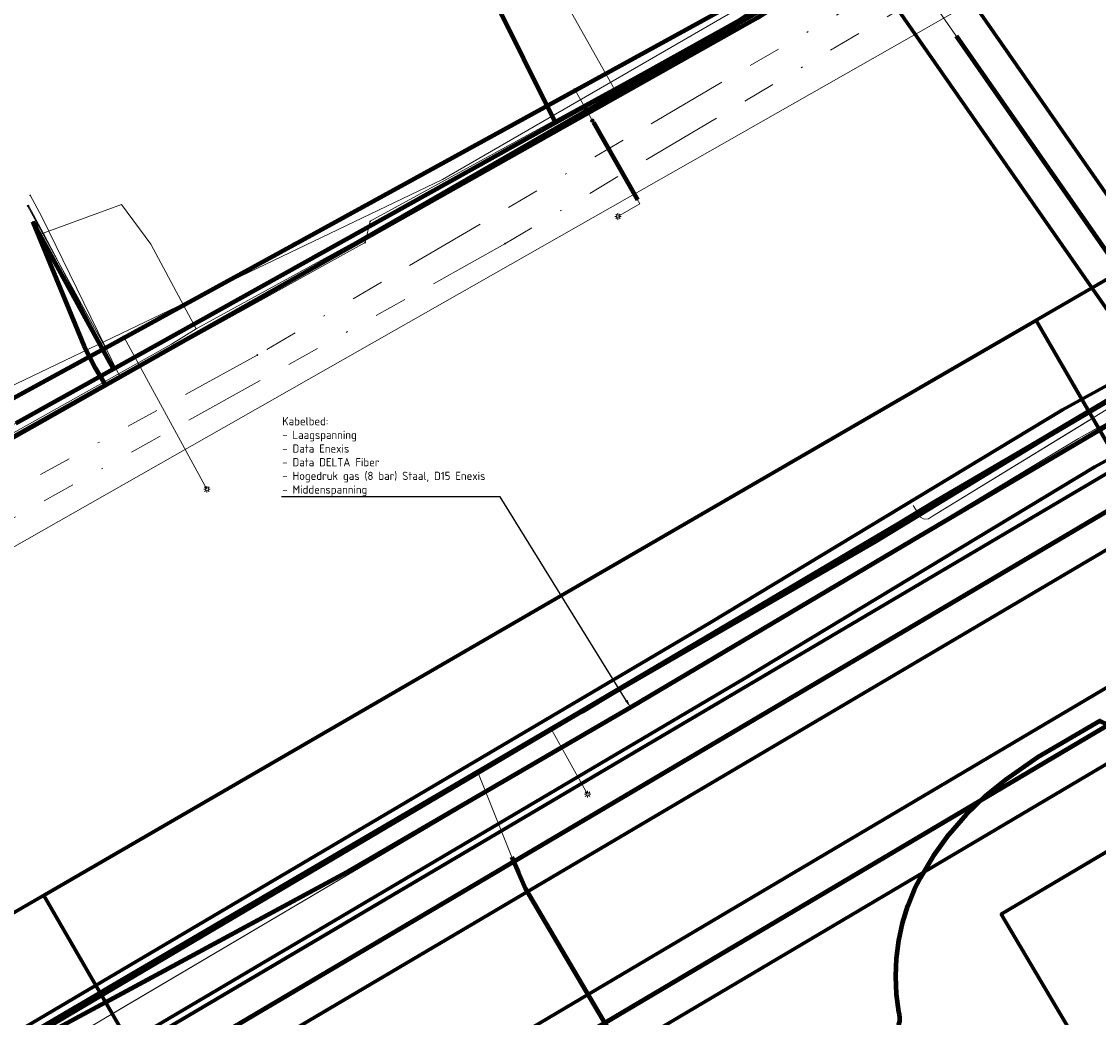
# Model space of a CAD drawing. Header units: metres. Extents: x 242122 to 243107, y 567823 to 568786.
# Tile 83 of 89: x 242383 to 242449, y 568665 to 568726. Entities that reach past the tile are written whole.
import ezdxf
from ezdxf import colors
from ezdxf.entities.mleader import LeaderData, LeaderLine
from ezdxf.lldxf.tags import DXFTag
from ezdxf.math import Vec2, Vec3

# ---------------------------------------------------------------- set-up
doc = ezdxf.new("R2010")
doc.units = ezdxf.units.M
doc.linetypes.add('RI-OVERIG-SO', pattern=[17, 5, -2, 2, -2, 0, -2, 2, -2])
for name, color, linetype, lineweight in [('B-WA-IE-MEUBILAIR-S', 7, 'Continuous', 18), ('B-WA-KL-DATA-G', 90, 'KL-DATA-SO', 18), ('B-WA-KL-DATA_DUCT-G', 90, 'Continuous', 100), ('B-WA-KL-DATA_KABELBED-G', 90, 'Continuous', 100), ('B-WA-KL-DATA_MANTELBUIS-G', 90, 'Continuous', 100), ('B-WA-KL-ET_LS-G', 190, 'KL-LS-SO', 18), ('B-WA-KL-ET_LS_HULPSTUK-S', 190, 'Continuous', 18), ('B-WA-KL-ET_LS_KABELBED-G', 190, 'Continuous', 100), ('B-WA-KL-ET_MS-G', 130, 'KL-MS-SO', 18), ('B-WA-KL-ET_MS_KABELBED-G', 130, 'Continuous', 100), ('B-WA-KL-GAS_HD-G', 30, 'KL-GAS_HD-SO', 18), ('B-WA-OG-INFO-G', 7, 'Continuous', 18), ('B-WA-OG-INFO_ORIENTATIEPOLYGOON-GV', 7, 'Continuous', 70), ('B-WE-IE-MEUBILAIR_ENEXIS NETBEHEER BV-S', 7, 'Continuous', 18), ('B-WE-KL-DATA_COAXKABEL_17_ZIGGO BV-G', 90, 'KL-DATA-SO', 18), ('B-WE-KL-DATA_COAXKABEL_42_ZIGGO BV-G', 90, 'KL-DATA-SO', 18), ('B-WE-KL-DATA_COAXKABEL_7_ZIGGO BV-G', 90, 'KL-DATA-SO', 18), ('B-WE-KL-DATA_DELTA FIBER NETWERK BV-G', 90, 'KL-DATA-SO', 18), ('B-WE-KL-DATA_DUCT_ZIGGO BV-G', 90, 'Continuous', 100), ('B-WE-KL-DATA_HULPSTUK_KPN BV-S', 90, 'Continuous', 18), ('B-WE-KL-DATA_KABELBED_KPN BV-G', 90, 'Continuous', 100), ('B-WE-KL-DATA_KABELBED_ZIGGO BV-G', 90, 'Continuous', 100), ('B-WE-KL-DATA_MANTELBUIS_DELTA FIBER NETWERK BV-G', 90, 'Continuous', 100), ('B-WE-KL-ET_LS_230 V_PROVINCIE DRENTHE-G', 190, 'KL-LS-SO', 18), ('B-WE-KL-ET_LS_400 V_ENEXIS NETBEHEER BV-G', 190, 'KL-LS-SO', 18), ('B-WE-KL-ET_LS_HULPSTUK_ENEXIS NETBEHEER BV-S', 190, 'Continuous', 18), ('B-WE-KL-ET_LS_KABELBED_ENEXIS NETBEHEER BV-G', 190, 'Continuous', 100), ('B-WE-KL-ET_LS_MANTELBUIS_OVERIG_50_ENEXIS NETBEHEER BV-G', 190, 'Continuous', 100), ('B-WE-KL-ET_MS_10 KV_ENEXIS NETBEHEER BV-G', 130, 'KL-MS-SO', 18), ('B-WE-KL-ET_MS_KABELBED_ENEXIS NETBEHEER BV-G', 130, 'Continuous', 100), ('B-WE-KL-GAS_HD_DUCT_ENEXIS NETBEHEER BV-G', 30, 'Continuous', 100), ('B-WE-KL-GAS_HD_STAAL_150_8 BAR_ENEXIS NETBEHEER BV-G', 30, 'KL-GAS_HD-SO', 18), ('B-WE-KL-GAS_HD_STAAL_200_8 BAR_ENEXIS NETBEHEER BV-G', 30, 'KL-GAS_HD-SO', 18), ('B-WE-KL-GAS_LD_HULPSTUK_ENEXIS NETBEHEER BV-S', 50, 'Continuous', 18), ('B-WE-KL-GAS_LD_POLYETHYLEEN PE_32_0.1 BAR_ENEXIS NETBEHEER BV-G', 50, 'KL-GAS_LD-SO', 18), ('B-WE-KL-GAS_LD_SLAGVAST PVC_75_0.1 BAR_ENEXIS NETBEHEER BV-G', 50, 'KL-GAS_LD-SO', 18), ('B-WE-KL-GAS_LD_STAAL_30_0.1 BAR_ENEXIS NETBEHEER BV-G', 50, 'KL-GAS_LD-SO', 18), ('B-WE-KL-WATER_HULPSTUK_WMD DRINKWATER NV-S', 170, 'Continuous', 18), ('B-WE-KL-WATER_POLYVINYLCHLORIDE PVC_160_WMD DRINKWATER NV-G', 170, 'KL-WATER-SO', 18), ('B-WE-KL-WATER_POLYVINYLCHLORIDE PVC_32_WMD DRINKWATER NV-G', 170, 'KL-WATER-SO', 18), ('B-WE-OG-INFO_DELTA FIBER NETWERK BV-G', 7, 'Continuous', 18), ('B-WE-OG-INFO_ENEXIS NETBEHEER BV-G', 7, 'Continuous', 18), ('B-WE-RI-DRUK_GEMEENTE TYNAARLO-G', 210, 'RI-PERS-SO', 18), ('B-WE-RI-VRIJVERVAL_GEMEENTE TYNAARLO-G', 210, 'RI-OVERIG-SO', 18), ('B-WE-RI-VRIJVERVAL_HULPSTUK_GEMEENTE TYNAARLO-S', 210, 'Continuous', 18), ('X-XX-AL-T25-200', 7, 'Continuous', 25)]:
    doc.layers.add(name, color=color, linetype=linetype, lineweight=lineweight)
for name, color, linetype, lineweight, true_color in [('B-WA-OG-INFO_EIS VOORZORGSMAATREGEL-GV', 7, 'Continuous', 70, 0xfa194b), ('B-WE-OG-INFO_EIS VOORZORGSMAATREGEL_ENEXIS NETBEHEER BV-GV', 7, 'Continuous', 70, 0xfa194b), ('B-WE-OG-INFO_EIS VOORZORGSMAATREGEL_WATERBEDRIJF GRONINGEN-GV', 7, 'Continuous', 70, 0xfa194b)]:
    doc.layers.add(name, color=color, linetype=linetype, lineweight=lineweight, true_color=true_color)
doc.styles.add('NLCS-ISO', font='NLCS-ISO.ttf')
doc.styles.add('NLCS-ISO-M200-T25', font='NLCS-ISO.ttf', dxfattribs={"height": 0.5})
doc.styles.get("Standard").update_dxf_attribs({"font": 'arial.ttf'})
tags = doc.linetypes.add('KL-DATA-SO', pattern='A,4,-1,[101,NLCS.shx,S=0.5,R=0,X=0,Y=0],-1,4,-1,["D",Standard,S=1,R=0,X=-0.25,Y=-0.5],-1.5', length=12.5).pattern_tags.tags
tags[18] = DXFTag(74, 10)
tags = doc.linetypes.add('KL-GAS_HD-SO', pattern='A,4,-1,[69,NLCS.shx,S=0.5,R=0,X=0,Y=0],-1,4,-1,["H",Standard,S=1,R=0,X=0,Y=-0.5],-2', length=13).pattern_tags.tags
tags[18] = DXFTag(74, 10)
tags = doc.linetypes.add('KL-GAS_LD-SO', pattern='A,4,-1,[69,NLCS.shx,S=0.5,R=0,X=0,Y=0],-1,4,-1,["L",Standard,S=1,R=0,X=0.25,Y=-0.5],-2', length=13).pattern_tags.tags
tags[18] = DXFTag(74, 10)
tags = doc.linetypes.add('KL-LS-SO', pattern='A,4,-1,[103,NLCS.shx,S=0.75,R=0,X=0,Y=0],-1,4,-1,["L",Standard,S=1,R=0,X=0,Y=-0.5],-2', length=13).pattern_tags.tags
tags[18] = DXFTag(74, 10)
tags = doc.linetypes.add('KL-MS-SO', pattern='A,4,-1,[103,NLCS.shx,S=0.75,R=0,X=0,Y=0],-1,4,-1,["M",Standard,S=1,R=0,X=0,Y=-0.5],-2', length=13).pattern_tags.tags
tags[18] = DXFTag(74, 10)
doc.linetypes.add('KL-WATER-SO', pattern='A,7,-0.5,[168,NLCS.shx,S=0.75,R=0,X=0.75,Y=0],-2', length=9.5)
tags = doc.linetypes.add('RI-PERS-SO', pattern='A,7,-2,["P",Standard,S=1.8,R=0,X=-0.5,Y=-0.9],-2,7,-2,[102,NLCS.shx,S=1,R=180,X=0,Y=0],-2', length=22).pattern_tags.tags
tags[6] = DXFTag(74, 10)

# ---------------------------------------------------------------- blocks, each defined once
blk = doc.blocks.new('SKL-WTB_HULP_MOF-SO')
at = {"linetype": 'ByBlock', "lineweight": 18}
h = blk.add_hatch(color=0, dxfattribs=at)
h.dxf.hatch_style = 1
h.paths.add_polyline_path([(-0.5625, 0, 1), (0.5625, 0, 1)])
at = {"color": 0, "linetype": 'ByBlock', "lineweight": 18}
blk.add_circle((0, 0), 0.5625, dxfattribs=at)
at = {"color": 0, "linetype": 'ByBlock', "lineweight": 18, "style": 'NLCS-ISO', "flags": 1}
for tag, p in [('TYPE', (1.5, 0)), ('OMSCHRIJVING', (1.5, -3)), ('LABEL', (1.5, -1.5))]:
    blk.add_attdef(tag, p, '', height=1, dxfattribs=at)
blk = doc.blocks.new('SIE-MEUBILAIR_PAAL_LICHTMAST-SO')
for points in [[(-0.62, 0), (-1, 0)], [(-0.71, 0.71), (-0.44, 0.44)], [(0, 1), (0, 0.62)], [(0.44, 0.44), (0.71, 0.71)], [(1, 0), (0.62, 0)], [(-0.71, -0.71), (-0.44, -0.44)], [(0, -0.62), (0, -1)], [(0.44, -0.44), (0.71, -0.71)]]:
    blk.add_lwpolyline(points)
blk.add_circle((0, 0), 0.5)
blk = doc.blocks.new('SKL-WTB_HULP_OVERIG-SO')
at = {"color": 0, "linetype": 'ByBlock', "lineweight": 18}
for points in [[(-0.14, 0.14), (0.14, -0.14)], [(0.14, 0.14), (-0.14, -0.14)]]:
    blk.add_lwpolyline(points, dxfattribs=at)
at = {"color": 0, "linetype": 'ByBlock', "lineweight": 18, "style": 'NLCS-ISO', "flags": 1}
for tag, p in [('TYPE', (1.5, 0)), ('OMSCHRIJVING', (1.5, -3)), ('LABEL', (1.5, -1.5))]:
    blk.add_attdef(tag, p, '', height=1, dxfattribs=at)
blk = doc.blocks.new('SRI-HULP_OVERIG-SO')
at = {"color": 0, "linetype": 'ByBlock', "lineweight": 18}
for points in [[(-0.14, 0.14), (0.14, -0.14)], [(0.14, 0.14), (-0.14, -0.14)]]:
    blk.add_lwpolyline(points, dxfattribs=at)
at = {"color": 0, "linetype": 'ByBlock', "lineweight": 18, "style": 'NLCS-ISO', "flags": 1}
for tag, p in [('TYPE', (1.5, 0)), ('OMSCHRIJVING', (1.5, -3)), ('LABEL', (1.5, -1.5))]:
    blk.add_attdef(tag, p, '', height=1, dxfattribs=at)

msp = doc.modelspace()

# ---------------------------------------------------------------- linework, layer by layer
at = {"layer": 'B-WA-KL-DATA-G'}
for points in [[(242448.202, 568701.89), (242416.647, 568683.271), (242387.85, 568666.425)], [(242448.145, 568701.989), (242444.829, 568700.024), (242438.792, 568696.504), (242434.46, 568693.88), (242417.353, 568683.518), (242415.769, 568682.785), (242410.901, 568679.891)], [(242448.145, 568701.989), (242444.829, 568700.024), (242438.792, 568696.504), (242434.46, 568693.88), (242417.353, 568683.518), (242415.769, 568682.785), (242410.901, 568679.891)], [(242410.901, 568679.891), (242393.606, 568669.609), (242387.949, 568666.255)], [(242410.901, 568679.891), (242393.606, 568669.609), (242387.949, 568666.255)], [(242410.901, 568679.891), (242412.977, 568674.694), (242413.817, 568672.801), (242415.596, 568669.817), (242419.623, 568662.788), (242422.717, 568657.732), (242428.012, 568649.835), (242434.227, 568640.504), (242440.892, 568629.901), (242449.545, 568615.707), (242458.082, 568601.739), (242479.002, 568566.943)]]:
    msp.add_lwpolyline(points, dxfattribs=at)
at = {"layer": 'B-WA-KL-DATA_DUCT-G'}
msp.add_lwpolyline([(242448.202, 568701.89), (242416.647, 568683.271), (242387.85, 568666.425)], dxfattribs=at)
msp.add_lwpolyline([(242448.202, 568701.89), (242416.647, 568683.271), (242387.85, 568666.425)], dxfattribs=at)
msp.add_lwpolyline([(242448.202, 568701.89), (242416.647, 568683.271), (242387.85, 568666.425)], dxfattribs=at)
at = {"layer": 'B-WA-KL-DATA_KABELBED-G'}
for points in [[(242448.202, 568701.89), (242416.647, 568683.271), (242387.85, 568666.425)], [(242448.854, 568700.763), (242437.415, 568694.027), (242420.23, 568683.839), (242403.037, 568673.85), (242402.936, 568673.791), (242388.195, 568665.84)]]:
    msp.add_lwpolyline(points, dxfattribs=at)
at = {"layer": 'B-WA-KL-DATA_MANTELBUIS-G'}
msp.add_lwpolyline([(242479.854, 568565.525), (242460.375, 568597.71), (242440.892, 568629.901), (242437.562, 568635.198), (242434.227, 568640.504), (242428.473, 568649.117), (242422.717, 568657.732), (242418.279, 568665.247), (242413.817, 568672.801), (242413.391, 568673.761), (242412.977, 568674.694)], dxfattribs=at)
at = {"layer": 'B-WA-KL-ET_LS-G'}
for points in [[(242435.188, 568693.981), (242445.654, 568700.359), (242448.215, 568701.869)], [(242437.474, 568696.152), (242437.931, 568695.445), (242438.153, 568695.331), (242438.403, 568695.343), (242438.655, 568695.506), (242448.436, 568701.487)], [(242387.937, 568666.275), (242419.173, 568684.734), (242435.188, 568693.981)], [(242436.406, 568664.146), (242436.522, 568664.315), (242436.605, 568664.5), (242436.655, 568664.697), (242436.67, 568664.9), (242436.649, 568665.102), (242436.608, 568665.258), (242436.462, 568666.343), (242436.41, 568667.436), (242436.454, 568668.53), (242436.593, 568669.616), (242436.826, 568670.686), (242437.152, 568671.731), (242437.567, 568672.744), (242437.914, 568673.439), (242438.734, 568674.814), (242439.677, 568676.111), (242440.728, 568677.322), (242441.882, 568678.436), (242443.128, 568679.445), (242445.096, 568680.826), (242448.858, 568683.032), (242449.297, 568682.817)], [(242415.396, 568682.502), (242417.607, 568678.544)]]:
    msp.add_lwpolyline(points, dxfattribs=at)
at = {"layer": 'B-WA-KL-ET_LS_KABELBED-G'}
for points in [[(242435.188, 568693.981), (242445.654, 568700.359), (242448.215, 568701.869)], [(242387.937, 568666.275), (242419.173, 568684.734), (242435.188, 568693.981)], [(242436.406, 568664.146), (242436.522, 568664.315), (242436.605, 568664.5), (242436.655, 568664.697), (242436.67, 568664.9), (242436.649, 568665.102), (242436.608, 568665.258), (242436.462, 568666.343), (242436.41, 568667.436), (242436.454, 568668.53), (242436.593, 568669.616), (242436.826, 568670.686), (242437.152, 568671.731), (242437.567, 568672.744), (242437.914, 568673.439), (242438.734, 568674.814), (242439.677, 568676.111), (242440.728, 568677.322), (242441.882, 568678.436), (242443.128, 568679.445), (242445.096, 568680.826), (242448.858, 568683.032), (242449.297, 568682.817)]]:
    msp.add_lwpolyline(points, dxfattribs=at)
at = {"layer": 'B-WA-KL-ET_MS-G'}
for points in [[(242451.111, 568696.866), (242390.825, 568661.287)], [(242451.111, 568696.866), (242390.825, 568661.287)], [(242451.111, 568696.866), (242390.825, 568661.287)], [(242456.747, 568687.134), (242396.499, 568651.487)]]:
    msp.add_lwpolyline(points, dxfattribs=at)
at = {"layer": 'B-WA-KL-ET_MS_KABELBED-G'}
for points in [[(242451.111, 568696.866), (242390.825, 568661.287)], [(242396.499, 568651.487), (242456.747, 568687.134)]]:
    msp.add_lwpolyline(points, dxfattribs=at)
at = {"layer": 'B-WA-KL-GAS_HD-G'}
msp.add_lwpolyline([(242388.588, 568665.152), (242426.122, 568687.3), (242447.559, 568700.249), (242448.769, 568700.912)], dxfattribs=at)
at = {"layer": 'B-WA-OG-INFO-G'}
msp.add_lwpolyline([(242412.975, 568674.695), (242413.815, 568672.8), (242415.595, 568669.815), (242419.62, 568662.785), (242422.72, 568657.73), (242428.015, 568649.835), (242434.23, 568640.505), (242440.895, 568629.9), (242449.545, 568615.71), (242458.08, 568601.74), (242479.855, 568565.525)], dxfattribs=at)
at = {"layer": 'B-WA-OG-INFO_EIS VOORZORGSMAATREGEL-GV'}
msp.add_lwpolyline([(242430.516, 568248.248), (242400.498, 568317.023), (242539.317, 568384.982), (242515.844, 568427.317), (242474.782, 568558.454), (242416.686, 568656.536), (242399.477, 568646.343), (242384.409, 568672.369), (242444.987, 568707.443), (242460.056, 568681.418), (242442.85, 568671.226), (242565.688, 568463.851), (242751.967, 568556.271)], dxfattribs=at)
at = {"layer": 'B-WA-OG-INFO_ORIENTATIEPOLYGOON-GV'}
msp.add_lwpolyline([(242751.967, 568556.271), (242565.688, 568463.851), (242442.85, 568671.226), (242460.056, 568681.418), (242444.987, 568707.443), (242384.409, 568672.369), (242399.477, 568646.343), (242416.686, 568656.536), (242474.782, 568558.454), (242515.844, 568427.317), (242539.317, 568384.982), (242400.498, 568317.023), (242430.516, 568248.248), (242303.944, 568199.794), (242325.606, 568144.321), (242183.26, 568088.734), (242295.105, 568006.717), (242295.17, 568006.649), (242357.548, 568062.526), (242331.727, 568128.648), (242468.882, 568171.376), (242541.371, 568017.685), (242914.445, 568112.908)], dxfattribs=at)
at = {"layer": 'B-WE-KL-DATA_COAXKABEL_7_ZIGGO BV-G'}
msp.add_lwpolyline([(242359.16, 568689.602), (242359.346, 568689.17), (242364.519, 568691.588), (242367.756, 568692.928), (242384.293, 568702.061), (242388.662, 568704.494), (242386.05, 568709.284), (242383.752, 568713.467)], dxfattribs=at)
at = {"layer": 'B-WE-KL-DATA_DELTA FIBER NETWERK BV-G'}
for points in [[(242419.444, 568721.205), (242429.511, 568727.103), (242432.905, 568731.071), (242433.08, 568735.136)], [(242419.444, 568721.205), (242414.796, 568729.491)], [(242393.707, 568706.949), (242406.401, 568713.89), (242419.444, 568721.205)], [(242393.707, 568706.949), (242390.952, 568712.112), (242389.161, 568714.529), (242384.223, 568712.717), (242383.81, 568713.844)], [(242362.096, 568690.141), (242363.897, 568690.856), (242371.669, 568694.499), (242392.207, 568706.007), (242393.707, 568706.949)], [(242410.901, 568679.891), (242393.606, 568669.609), (242377.916, 568660.306), (242375.053, 568658.868), (242368.486, 568655.677), (242366.032, 568654.243), (242358.556, 568649.73), (242351.002, 568645.295), (242338.033, 568637.759), (242332.599, 568635.056), (242330.076, 568633.906), (242322.259, 568629.888), (242319.794, 568628.707), (242316.468, 568627.21)], [(242410.901, 568679.891), (242393.606, 568669.609), (242377.916, 568660.306), (242375.053, 568658.868), (242368.486, 568655.677), (242366.032, 568654.243), (242358.556, 568649.73), (242351.002, 568645.295), (242338.033, 568637.759), (242332.599, 568635.056), (242330.076, 568633.906), (242322.259, 568629.888), (242319.794, 568628.707), (242316.468, 568627.21)], [(242410.901, 568679.891), (242412.977, 568674.694), (242413.817, 568672.801), (242415.596, 568669.817), (242419.623, 568662.788), (242422.717, 568657.732), (242428.012, 568649.835), (242434.227, 568640.504), (242440.892, 568629.901), (242449.545, 568615.707), (242458.082, 568601.739), (242479.002, 568566.943)]]:
    msp.add_lwpolyline(points, dxfattribs=at)
at = {"layer": 'B-WE-KL-DATA_KABELBED_KPN BV-G'}
for points in [[(242386.89, 568705.883), (242383.752, 568713.467)], [(242387.582, 568704.537), (242386.89, 568705.883)], [(242388.183, 568703.53), (242387.582, 568704.537)]]:
    msp.add_lwpolyline(points, dxfattribs=at)
at = {"layer": 'B-WE-KL-DATA_KABELBED_ZIGGO BV-G'}
for points in [[(242415.653, 568719.524), (242426.919, 568725.798), (242428.381, 568726.757), (242429.69, 568727.918), (242430.816, 568729.256), (242431.738, 568730.742), (242431.989, 568731.341), (242432.357, 568732.586), (242432.543, 568733.872), (242432.471, 568735.816), (242432.759, 568735.981)], [(242415.653, 568719.524), (242411.756, 568727.359), (242415.317, 568729.392)], [(242388.662, 568704.494), (242415.653, 568719.524)], [(242388.662, 568704.494), (242383.752, 568713.467)], [(242382.715, 568701.189), (242388.662, 568704.494)]]:
    msp.add_lwpolyline(points, dxfattribs=at)
at = {"layer": 'B-WE-KL-DATA_MANTELBUIS_DELTA FIBER NETWERK BV-G'}
msp.add_lwpolyline([(242479.854, 568565.525), (242460.375, 568597.71), (242440.892, 568629.901), (242437.562, 568635.198), (242434.227, 568640.504), (242428.473, 568649.117), (242422.717, 568657.732), (242418.279, 568665.247), (242413.817, 568672.801), (242413.391, 568673.761), (242412.977, 568674.694)], dxfattribs=at)
at = {"layer": 'B-WE-KL-ET_LS_230 V_PROVINCIE DRENTHE-G'}
msp.add_lwpolyline([(242437.474, 568696.152), (242437.931, 568695.445), (242438.153, 568695.331), (242438.403, 568695.343), (242438.655, 568695.506), (242449.522, 568702.151), (242463.174, 568710.003), (242495.247, 568728.74), (242502.792, 568732.861), (242505.713, 568734.73), (242505.828, 568734.951), (242505.817, 568735.201), (242506.039, 568735.086), (242506.288, 568735.098)], dxfattribs=at)
at = {"layer": 'B-WE-KL-ET_LS_400 V_ENEXIS NETBEHEER BV-G'}
for points in [[(242399.695, 568712.085), (242427.172, 568727.171), (242430.312, 568729.355)], [(242416.842, 568721.5), (242417.454, 568720.425)], [(242417.454, 568720.425), (242417.901, 568719.64)], [(242417.901, 568719.64), (242420.793, 568714.558), (242419.461, 568713.8)], [(242435.188, 568693.981), (242445.654, 568700.359), (242475.022, 568717.677)], [(242388.185, 568705.786), (242383.43, 568714.441)], [(242389.326, 568706.409), (242394.376, 568697.149)], [(242436.406, 568664.146), (242436.522, 568664.315), (242436.605, 568664.5), (242436.655, 568664.697), (242436.67, 568664.9), (242436.649, 568665.102), (242436.608, 568665.258), (242436.462, 568666.343), (242436.41, 568667.436), (242436.454, 568668.53), (242436.593, 568669.616), (242436.826, 568670.686), (242437.152, 568671.731), (242437.567, 568672.744), (242437.914, 568673.439), (242438.734, 568674.814), (242439.677, 568676.111), (242440.728, 568677.322), (242441.882, 568678.436), (242443.128, 568679.445), (242445.096, 568680.826), (242448.858, 568683.032), (242449.297, 568682.817)], [(242415.396, 568682.502), (242417.607, 568678.544)]]:
    msp.add_lwpolyline(points, dxfattribs=at)
at = {"layer": 'B-WE-KL-ET_LS_KABELBED_ENEXIS NETBEHEER BV-G'}
for points in [[(242399.695, 568712.085), (242427.172, 568727.171), (242430.312, 568729.355)], [(242435.188, 568693.981), (242445.654, 568700.359), (242475.022, 568717.677)], [(242436.406, 568664.146), (242436.522, 568664.315), (242436.605, 568664.5), (242436.655, 568664.697), (242436.67, 568664.9), (242436.649, 568665.102), (242436.608, 568665.258), (242436.462, 568666.343), (242436.41, 568667.436), (242436.454, 568668.53), (242436.593, 568669.616), (242436.826, 568670.686), (242437.152, 568671.731), (242437.567, 568672.744), (242437.914, 568673.439), (242438.734, 568674.814), (242439.677, 568676.111), (242440.728, 568677.322), (242441.882, 568678.436), (242443.128, 568679.445), (242445.096, 568680.826), (242448.858, 568683.032), (242449.297, 568682.817)]]:
    msp.add_lwpolyline(points, dxfattribs=at)
at = {"layer": 'B-WE-KL-ET_LS_MANTELBUIS_OVERIG_50_ENEXIS NETBEHEER BV-G'}
msp.add_lwpolyline([(242417.969, 568719.519), (242420.651, 568714.807)], dxfattribs=at)
at = {"layer": 'B-WE-KL-GAS_HD_DUCT_ENEXIS NETBEHEER BV-G'}
msp.add_lwpolyline([(242440.104, 568724.819), (242450.394, 568710.052)], dxfattribs=at)
at = {"layer": 'B-WE-KL-GAS_HD_STAAL_200_8 BAR_ENEXIS NETBEHEER BV-G'}
msp.add_lwpolyline([(242453.96, 568704.933), (242422.56, 568750), (242415.14, 568761.99), (242409.007, 568772.472), (242401.648, 568786.461)], dxfattribs=at)
at = {"layer": 'B-WE-KL-GAS_LD_POLYETHYLEEN PE_32_0.1 BAR_ENEXIS NETBEHEER BV-G'}
msp.add_lwpolyline([(242387.905, 568706.064), (242384.396, 568712.753)], dxfattribs=at)
at = {"layer": 'B-WE-KL-GAS_LD_STAAL_30_0.1 BAR_ENEXIS NETBEHEER BV-G'}
msp.add_lwpolyline([(242384.396, 568712.753), (242383.961, 568713.582), (242383.481, 568714.455)], dxfattribs=at)
at = {"layer": 'B-WE-KL-WATER_POLYVINYLCHLORIDE PVC_160_WMD DRINKWATER NV-G'}
msp.add_lwpolyline([(242448.908, 568738.069), (242424.174, 568724.346), (242404.335, 568713.506)], dxfattribs=at)
at = {"layer": 'B-WE-KL-WATER_POLYVINYLCHLORIDE PVC_32_WMD DRINKWATER NV-G'}
msp.add_lwpolyline([(242389.449, 568704.132), (242389.3, 568704.112), (242389.191, 568704.107), (242389.049, 568704.13), (242388.99, 568704.162), (242384.307, 568713.772), (242383.584, 568715.086)], dxfattribs=at)
at = {"layer": 'B-WE-OG-INFO_DELTA FIBER NETWERK BV-G'}
msp.add_lwpolyline([(242412.975, 568674.695), (242413.815, 568672.8), (242415.595, 568669.815), (242419.62, 568662.785), (242422.72, 568657.73), (242428.015, 568649.835), (242434.23, 568640.505), (242440.895, 568629.9), (242449.545, 568615.71), (242458.08, 568601.74), (242479.855, 568565.525)], dxfattribs=at)
at = {"layer": 'B-WE-OG-INFO_EIS VOORZORGSMAATREGEL_ENEXIS NETBEHEER BV-GV'}
for points in [[(242424.233, 568751.097), (242455.599, 568706.079)], [(242452.321, 568703.787), (242420.919, 568748.857)]]:
    msp.add_lwpolyline(points, dxfattribs=at)
at = {"layer": 'B-WE-OG-INFO_ENEXIS NETBEHEER BV-G'}
msp.add_lwpolyline([(242440.104, 568724.819), (242450.394, 568710.052)], dxfattribs=at)
at = {"layer": 'B-WE-RI-VRIJVERVAL_GEMEENTE TYNAARLO-G'}
for points in [[(242440.55, 568730.645), (242397.446, 568705.337)], [(242440.178, 568728.533), (242412.561, 568712.131)], [(242397.446, 568705.337), (242361.89, 568685.75)]]:
    msp.add_lwpolyline(points, dxfattribs=at)

# ---------------------------------------------------------------- block references
at = {"layer": 'B-WA-IE-MEUBILAIR-S', "xscale": 0.2, "yscale": 0.2, "zscale": 0.2}
msp.add_blockref('SIE-MEUBILAIR_PAAL_LICHTMAST-SO', (242417.607, 568678.544), dxfattribs=at)
at = {"layer": 'B-WA-KL-ET_LS_HULPSTUK-S', "xscale": 0.2, "yscale": 0.2, "zscale": 0.2}
for p in [(242435.188, 568693.981), (242415.396, 568682.502)]:
    msp.add_blockref('SKL-WTB_HULP_MOF-SO', p, dxfattribs=at)
at = {"layer": 'B-WE-IE-MEUBILAIR_ENEXIS NETBEHEER BV-S', "xscale": 0.2, "yscale": 0.2, "zscale": 0.2}
for p in [(242419.461, 568713.8), (242394.376, 568697.149), (242417.607, 568678.544)]:
    msp.add_blockref('SIE-MEUBILAIR_PAAL_LICHTMAST-SO', p, dxfattribs=at)
at = {"layer": 'B-WE-KL-DATA_HULPSTUK_KPN BV-S', "xscale": 0.2, "yscale": 0.2, "zscale": 0.2}
for p in [(242383.752, 568713.467), (242386.89, 568705.883), (242387.582, 568704.537), (242388.183, 568703.53)]:
    msp.add_blockref('SKL-WTB_HULP_OVERIG-SO', p, dxfattribs=at)
at = {"layer": 'B-WE-KL-ET_LS_HULPSTUK_ENEXIS NETBEHEER BV-S', "xscale": 0.2, "yscale": 0.2, "zscale": 0.2}
for name, p in [('SKL-WTB_HULP_MOF-SO', (242416.842, 568721.5)), ('SKL-WTB_HULP_MOF-SO', (242417.454, 568720.425)), ('SKL-WTB_HULP_MOF-SO', (242417.901, 568719.64)), ('SKL-WTB_HULP_OVERIG-SO', (242383.43, 568714.441)), ('SKL-WTB_HULP_MOF-SO', (242399.695, 568712.085)), ('SKL-WTB_HULP_MOF-SO', (242389.326, 568706.409)), ('SKL-WTB_HULP_MOF-SO', (242388.185, 568705.786)), ('SKL-WTB_HULP_MOF-SO', (242435.188, 568693.981)), ('SKL-WTB_HULP_MOF-SO', (242415.396, 568682.502))]:
    msp.add_blockref(name, p, dxfattribs=at)
at = {"layer": 'B-WE-KL-GAS_LD_HULPSTUK_ENEXIS NETBEHEER BV-S', "xscale": 0.2, "yscale": 0.2, "zscale": 0.2}
for p in [(242383.481, 568714.455), (242384.396, 568712.753), (242387.905, 568706.064)]:
    msp.add_blockref('SKL-WTB_HULP_OVERIG-SO', p, dxfattribs=at)
at = {"layer": 'B-WE-KL-WATER_HULPSTUK_WMD DRINKWATER NV-S', "xscale": 0.2, "yscale": 0.2, "zscale": 0.2}
for p in [(242383.584, 568715.086), (242404.335, 568713.506), (242404.022, 568712.198), (242389.449, 568704.132)]:
    msp.add_blockref('SKL-WTB_HULP_OVERIG-SO', p, dxfattribs=at)
at = {"layer": 'B-WE-RI-VRIJVERVAL_HULPSTUK_GEMEENTE TYNAARLO-S', "xscale": 0.2, "yscale": 0.2, "zscale": 0.2}
for p in [(242412.561, 568712.131), (242397.446, 568705.337)]:
    msp.add_blockref('SRI-HULP_OVERIG-SO', p, dxfattribs=at)

# ---------------------------------------------------------------- next in the draw order: leaders
at = {"layer": 'X-XX-AL-T25-200'}
ml = msp.add_multileader_mtext('Standard', dxfattribs=at)
ml.set_content('Kabelbed:\\P- Laagspanning\\P- Data Enexis \\P- Data DELTA Fiber \\P- Hogedruk gas (8 bar) Staal, D15 Enexis\\P- Middenspanning ', color=256, style='NLCS-ISO-M200-T25')
ml.set_leader_properties(color=256, linetype='ByLayer', lineweight=-1)
ml.build(insert=Vec2(0, 0))
ml.multileader.update_dxf_attribs({"text_left_attachment_type": 5, "text_right_attachment_type": 5, "dogleg_length": 0.5, "arrow_head_size": 0.5})
ctx = ml.context
ctx.base_point, ctx.char_height, ctx.arrow_head_size, ctx.landing_gap_size, ctx.plane_origin = Vec3(242398.788, 568696.686), 0.5, 0.5, 0.18, Vec3(242420.23, 568683.839)
ctx.left_attachment, ctx.right_attachment = 5, 5
notes = []
notes.append((ctx, [(0, (1, 1, 0), (242412.273, 568696.686), (-1, 0), 0.5, [(0, [(242420.23, 568683.839)], 0, [])])]))
ctx.mtext.insert, ctx.mtext.flow_direction = Vec3(242398.968, 568701.553), 5
ctx.mtext.has_bg_fill, ctx.mtext.bg_color, ctx.mtext.bg_scale_factor, ctx.mtext.bg_transparency, ctx.mtext.use_window_bg_color = 1, -1027028792, 1.5, 0, 1
for ctx, leaders in notes:
    for number, flags, end, landing, length, lines in leaders:
        leader = LeaderData()
        leader.index, (leader.has_last_leader_line, leader.has_dogleg_vector, leader.attachment_direction) = number, flags
        leader.last_leader_point, leader.dogleg_vector, leader.dogleg_length = Vec3(end), Vec3(landing), length
        for number, points, colour, breaks in lines:
            line = LeaderLine()
            line.index, line.vertices, line.color, line.breaks = number, Vec3.list(points), colors.encode_raw_color(colour), breaks
            leader.lines.append(line)
        ctx.leaders.append(leader)

# ---------------------------------------------------------------- next in the draw order: linework, layer by layer
at = {"layer": 'B-WE-KL-DATA_COAXKABEL_17_ZIGGO BV-G'}
for points in [[(242359.16, 568689.602), (242359.346, 568689.17), (242364.519, 568691.588), (242367.756, 568692.928), (242384.293, 568702.061), (242415.653, 568719.524), (242411.756, 568727.359), (242415.317, 568729.392)], [(242367.756, 568692.928), (242384.293, 568702.061), (242426.919, 568725.798)], [(242367.756, 568692.928), (242384.293, 568702.061), (242426.919, 568725.798)], [(242367.756, 568692.928), (242384.293, 568702.061), (242426.919, 568725.798)]]:
    msp.add_lwpolyline(points, dxfattribs=at)
at = {"layer": 'B-WE-KL-DATA_COAXKABEL_42_ZIGGO BV-G'}
msp.add_lwpolyline([(242487.79, 568725.249), (242416.647, 568683.271), (242338.74, 568637.696)], dxfattribs=at)
at = {"layer": 'B-WE-KL-DATA_DELTA FIBER NETWERK BV-G'}
msp.add_lwpolyline([(242592.016, 568786.461), (242591.384, 568786.102), (242573.478, 568775.612), (242546.483, 568759.897), (242522.404, 568745.658), (242503.558, 568734.284), (242482.39, 568722.284), (242444.829, 568700.024), (242438.792, 568696.504), (242434.46, 568693.88), (242417.353, 568683.518), (242415.769, 568682.785), (242410.901, 568679.891)], dxfattribs=at)
msp.add_lwpolyline([(242592.016, 568786.461), (242591.384, 568786.102), (242573.478, 568775.612), (242546.483, 568759.897), (242522.404, 568745.658), (242503.558, 568734.284), (242482.39, 568722.284), (242444.829, 568700.024), (242438.792, 568696.504), (242434.46, 568693.88), (242417.353, 568683.518), (242415.769, 568682.785), (242410.901, 568679.891)], dxfattribs=at)
at = {"layer": 'B-WE-KL-DATA_DUCT_ZIGGO BV-G'}
msp.add_lwpolyline([(242533.668, 568752.319), (242416.647, 568683.271), (242338.74, 568637.696), (242335.972, 568635.951), (242336.012, 568633.139), (242334.453, 568632.352), (242322.773, 568625.379), (242319.925, 568623.76), (242318.819, 568622.671)], dxfattribs=at)
msp.add_lwpolyline([(242533.668, 568752.319), (242416.647, 568683.271), (242338.74, 568637.696), (242335.972, 568635.951), (242336.012, 568633.139), (242334.453, 568632.352), (242322.773, 568625.379), (242319.925, 568623.76), (242318.819, 568622.671)], dxfattribs=at)
at = {"layer": 'B-WE-KL-DATA_KABELBED_KPN BV-G'}
for points in [[(242594.516, 568786.4), (242592.567, 568785.272), (242575.387, 568775.091), (242558.18, 568764.895), (242540.876, 568754.813), (242532.702, 568750), (242523.669, 568744.68), (242506.424, 568734.549), (242500, 568730.758), (242489.174, 568724.37), (242471.932, 568714.235), (242454.652, 568704.177), (242437.415, 568694.027), (242420.23, 568683.839), (242403.037, 568673.85), (242402.936, 568673.791), (242385.317, 568664.288), (242372.092, 568656.279)], [(242319.939, 568674.148), (242331.505, 568679.516), (242337.167, 568681.137), (242347.642, 568684.073), (242348.195, 568684.228), (242348.371, 568684.277), (242350.61, 568685.192), (242357.934, 568688.184), (242357.934, 568688.184), (242358.017, 568688.218), (242360.625, 568689.007), (242376.125, 568696.748), (242388.183, 568703.53), (242400.921, 568710.694), (242429.755, 568727.295)]]:
    msp.add_lwpolyline(points, dxfattribs=at)
at = {"layer": 'B-WE-KL-DATA_KABELBED_ZIGGO BV-G'}
msp.add_lwpolyline([(242487.79, 568725.249), (242416.647, 568683.271), (242338.74, 568637.696), (242335.972, 568635.951)], dxfattribs=at)
at = {"layer": 'B-WE-KL-ET_LS_400 V_ENEXIS NETBEHEER BV-G'}
for points in [[(242359.504, 568690.255), (242362.424, 568691.826), (242383.62, 568703.297), (242388.185, 568705.786), (242399.695, 568712.085), (242427.172, 568727.171), (242430.312, 568729.355)], [(242378.266, 568700.401), (242383.62, 568703.297), (242389.326, 568706.409), (242399.695, 568712.085), (242427.172, 568727.171), (242430.312, 568729.355)], [(242338.18, 568682.525), (242347.501, 568686.302), (242349.166, 568687.121), (242357.59, 568689.225), (242362.424, 568691.826), (242383.62, 568703.297), (242389.326, 568706.409), (242399.695, 568712.085)], [(242367.713, 568649.037), (242365.843, 568652.65), (242365.808, 568652.889), (242365.897, 568653.114), (242366.403, 568653.459), (242385.94, 568665.095), (242419.173, 568684.734), (242435.188, 568693.981)]]:
    msp.add_lwpolyline(points, dxfattribs=at)
at = {"layer": 'B-WE-KL-ET_LS_KABELBED_ENEXIS NETBEHEER BV-G'}
for points in [[(242378.266, 568700.401), (242383.62, 568703.297), (242388.185, 568705.786), (242399.695, 568712.085)], [(242367.713, 568649.037), (242365.843, 568652.65), (242365.808, 568652.889), (242365.897, 568653.114), (242366.403, 568653.459), (242385.94, 568665.095), (242419.173, 568684.734), (242435.188, 568693.981)]]:
    msp.add_lwpolyline(points, dxfattribs=at)
at = {"layer": 'B-WE-KL-ET_MS_10 KV_ENEXIS NETBEHEER BV-G'}
for points in [[(242582.941, 568761.349), (242566.171, 568751.349), (242535.198, 568733.246), (242500.659, 568712.822), (242484.109, 568703.162), (242468.46, 568694.064), (242382.929, 568643.458), (242376.656, 568639.874), (242372.706, 568637.568), (242354.081, 568627.243), (242321.27, 568610.746), (242305.066, 568604.293)], [(242556.035, 568755.596), (242530.161, 568740.799), (242515.378, 568732.034), (242510.216, 568731.369), (242495.022, 568722.56), (242478.436, 568712.809), (242462.768, 568703.745), (242377.279, 568653.293), (242371.056, 568649.632), (242366.591, 568648.218), (242348.524, 568638.599), (242347.874, 568637.853), (242345.069, 568636.582), (242339.486, 568633.137), (242338.599, 568632.661)], [(242530.161, 568740.799), (242515.378, 568732.034), (242510.216, 568731.369), (242495.022, 568722.56), (242478.436, 568712.809), (242462.768, 568703.745), (242377.279, 568653.293)], [(242427.982, 568725.924), (242405.64, 568713.349), (242399.651, 568709.974), (242392.267, 568705.791), (242384.437, 568701.369), (242372.608, 568694.701)], [(242427.982, 568725.924), (242405.64, 568713.349), (242399.651, 568709.974), (242392.267, 568705.791), (242384.437, 568701.369), (242372.608, 568694.701)], [(242462.768, 568703.745), (242377.279, 568653.293)]]:
    msp.add_lwpolyline(points, dxfattribs=at)
at = {"layer": 'B-WE-KL-ET_MS_KABELBED_ENEXIS NETBEHEER BV-G'}
for points in [[(242340.285, 568620.306), (242354.081, 568627.243), (242372.706, 568637.568), (242376.656, 568639.874), (242382.929, 568643.458), (242468.46, 568694.064), (242484.109, 568703.162), (242500.659, 568712.822), (242535.198, 568733.246), (242566.171, 568751.349), (242582.941, 568761.349)], [(242433.976, 568732.08), (242433.729, 568731.837), (242432.893, 568730.669), (242432.53, 568729.645), (242431.625, 568728.524), (242429.633, 568726.983), (242427.982, 568725.924), (242405.64, 568713.349), (242399.651, 568709.974), (242392.267, 568705.791), (242384.437, 568701.369), (242372.608, 568694.701), (242367.728, 568692.212), (242359.649, 568688.749), (242356.181, 568687.254), (242350.337, 568685.121), (242348.71, 568684.701), (242347.75, 568684.014), (242346.522, 568683.441)], [(242462.768, 568703.745), (242377.279, 568653.293)]]:
    msp.add_lwpolyline(points, dxfattribs=at)
at = {"layer": 'B-WE-KL-GAS_HD_STAAL_150_8 BAR_ENEXIS NETBEHEER BV-G'}
msp.add_lwpolyline([(242281.984, 568617.762), (242288.711, 568619.029), (242308.986, 568622.765), (242312.648, 568623.712), (242316.247, 568624.876), (242319.769, 568626.254), (242323.203, 568627.84), (242326.539, 568629.629), (242380.506, 568660.383), (242426.122, 568687.3), (242447.559, 568700.249), (242454.115, 568703.842)], dxfattribs=at)
at = {"layer": 'B-WE-KL-GAS_LD_SLAGVAST PVC_75_0.1 BAR_ENEXIS NETBEHEER BV-G'}
msp.add_lwpolyline([(242306.932, 568665.653), (242308.713, 568668.434), (242317.851, 568672.964), (242331.679, 568679.145), (242408.758, 568716.048), (242426.596, 568726.366), (242448.568, 568738.075)], dxfattribs=at)
at = {"layer": 'B-WE-KL-WATER_POLYVINYLCHLORIDE PVC_160_WMD DRINKWATER NV-G'}
msp.add_lwpolyline([(242404.335, 568713.506), (242404.022, 568712.198), (242368.758, 568692.681), (242365.462, 568691.107), (242363.442, 568691.259), (242349.93, 568685.268), (242331.884, 568678.7), (242318.048, 568672.499), (242307.944, 568667.15), (242305.159, 568656.22), (242297.031, 568650.712)], dxfattribs=at)
at = {"layer": 'B-WE-OG-INFO_EIS VOORZORGSMAATREGEL_ENEXIS NETBEHEER BV-GV'}
for points in [[(242555.043, 568757.332), (242529.168, 568742.535), (242514.713, 568733.965), (242509.96, 568733.353), (242509.713, 568733.305), (242509.473, 568733.226), (242509.214, 568733.1), (242494.008, 568724.284), (242477.428, 568714.536), (242461.766, 568705.476), (242370.237, 568651.47)], [(242372.07, 568647.908), (242463.784, 568702.023), (242479.438, 568711.078), (242496.035, 568720.836), (242510.871, 568729.437), (242515.729, 568730.065), (242516.121, 568730.177), (242516.398, 568730.314), (242531.165, 568739.069), (242557.028, 568753.86)], [(242565.157, 568753.073), (242534.189, 568734.973), (242499.649, 568714.548), (242467.442, 568695.785), (242381.925, 568645.188)], [(242377.654, 568638.141), (242383.947, 568641.737), (242469.47, 568692.338), (242501.666, 568711.094), (242536.207, 568731.519), (242567.18, 568749.622)], [(242494.008, 568724.284), (242477.428, 568714.536), (242461.766, 568705.476), (242376.262, 568655.015)], [(242378.296, 568651.571), (242463.784, 568702.023), (242479.438, 568711.078), (242496.035, 568720.836)], [(242453.154, 568705.596), (242446.597, 568702.003), (242425.097, 568689.017), (242379.504, 568662.114)], [(242381.496, 568658.645), (242427.138, 568685.578), (242448.558, 568698.516), (242455.076, 568702.088)]]:
    msp.add_lwpolyline(points, dxfattribs=at)
at = {"layer": 'B-WE-OG-INFO_EIS VOORZORGSMAATREGEL_WATERBEDRIJF GRONINGEN-GV'}
msp.add_lwpolyline([(242329.205, 568640.418), (242548.926, 568767.635), (242548.782, 568767.895), (242548.781, 568767.903), (242548.786, 568767.909), (242580.408, 568786.461), (243107.149, 568786.461)], dxfattribs=at)
at = {"layer": 'B-WE-RI-DRUK_GEMEENTE TYNAARLO-G'}
msp.add_lwpolyline([(242411.386, 568786.461), (242412.133, 568785.093), (242445.523, 568729.425), (242362.744, 568682.366), (242338.724, 568674.069), (242320.812, 568666.732), (242307.393, 568659.344), (242306.343, 568651.458), (242301.808, 568649.51), (242287.868, 568640.067)], dxfattribs=at)
at = {"layer": 'B-WE-RI-VRIJVERVAL_GEMEENTE TYNAARLO-G'}
msp.add_lwpolyline([(242412.561, 568712.131), (242364.921, 568685.543)], dxfattribs=at)

doc.saveas('drawing.dxf')
